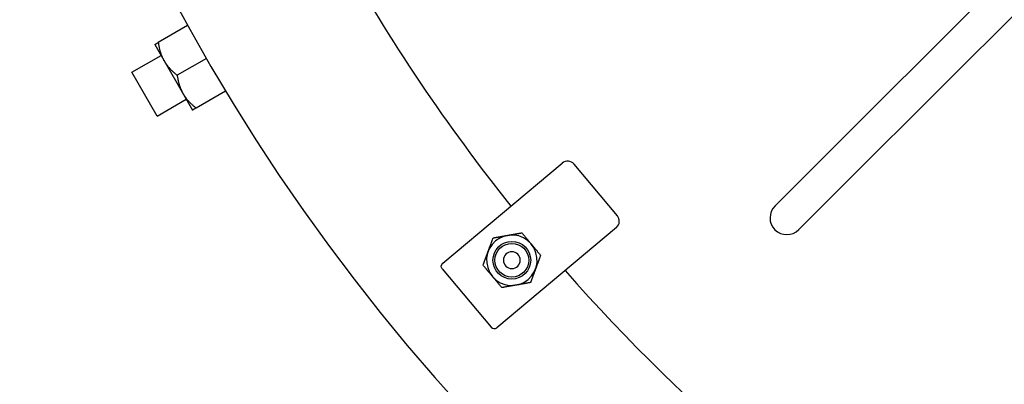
# Model space of a CAD drawing. Header units: inches. Extents: x 1 to 669, y 0 to 417.
# Tile 134 of 256: x 91.4 to 106.01, y 341.44 to 346.85. Entities that reach past the tile are written whole.
import ezdxf

# ---------------------------------------------------------------- set-up
doc = ezdxf.new("R2010")
doc.units = ezdxf.units.IN
doc.header["$LTSCALE"] = 12
doc.header["$MEASUREMENT"] = 0
doc.header["$PDMODE"] = 1
doc.layers.get('0').update_dxf_attribs({"linetype": 'CONTINUOUS'})
doc.layers.get('Defpoints').update_dxf_attribs({"linetype": 'CONTINUOUS'})
doc.layers.add('D', color=2, linetype='CONTINUOUS')
doc.styles.get("Standard").update_dxf_attribs({"font": 'SIMPLEX.SHX', "width": 0.875})
doc.dimstyles.new('STANDARD$0', dxfattribs={"dimscale": 32, "dimtxt": 0.09375, "dimasz": 0.0625, "dimexe": 0.03125, "dimexo": 0.03125, "dimgap": 0.03125, "dimtad": 1, "dimtih": 1, "dimtoh": 1, "dimdec": 4, "dimzin": 12, "dimdsep": 46, "dimlunit": 5, "dimtxsty": 'Standard', "dimcen": -0.03125, "dimclrd": 256, "dimclre": 256, "dimclrt": 256, "dimadec": 0, "dimazin": 0, "dimtfac": 0.875, "dimtdec": 4, "dimtofl": 0, "dimtmove": 0, "dimatfit": 3, "dimfxl": 1, "dimtolj": 1, "dimtzin": 12, "dimlwd": 13, "dimlwe": 13, "dimarcsym": 0})

# ---------------------------------------------------------------- blocks, each defined once
blk = doc.blocks.new('*D22')
at = {"layer": 'D', "lineweight": 13, "transparency": 16777216}
for p, q in [((58.984, 356.095), (58.984, 301.053)), ((158.971, 354.636), (158.971, 301.053)), ((60.984, 302.053), (156.971, 302.053))]:
    blk.add_line(p, q, dxfattribs=at)
at = {"layer": 'D', "transparency": 16777216}
for points in [[(60.984, 302.386), (60.984, 301.72), (58.984, 302.053)], [(156.971, 302.386), (156.971, 301.72), (158.971, 302.053)]]:
    blk.add_solid(points, dxfattribs=at)
at = {"layer": 'Defpoints', "color": 0, "transparency": 16777216}
for p in [(58.984, 357.095), (158.971, 355.636), (158.971, 302.053)]:
    blk.add_point(p, dxfattribs=at)
at = {"layer": 'D', "transparency": 16777216, "insert": (108.978, 304.553), "char_height": 3, "attachment_point": 5}
blk.add_mtext('\\A1;100{}{\\C2;%%p1}', dxfattribs=at)
blk = doc.blocks.new('*D23')
at = {"layer": 'D', "lineweight": 13, "transparency": 16777216}
for p, q in [((90.151, 360.277), (90.151, 307.693)), ((150.151, 360.277), (150.151, 307.693)), ((92.151, 308.693), (148.151, 308.693))]:
    blk.add_line(p, q, dxfattribs=at)
at = {"layer": 'D', "transparency": 16777216}
for points in [[(92.151, 309.026), (92.151, 308.359), (90.151, 308.693)], [(148.151, 309.026), (148.151, 308.359), (150.151, 308.693)]]:
    blk.add_solid(points, dxfattribs=at)
at = {"layer": 'Defpoints', "color": 0, "transparency": 16777216}
for p in [(90.151, 361.277), (150.151, 361.277), (150.151, 308.693)]:
    blk.add_point(p, dxfattribs=at)
at = {"layer": 'D', "transparency": 16777216, "insert": (120.151, 311.193), "char_height": 3, "attachment_point": 5}
blk.add_mtext('\\A1;60', dxfattribs=at)

msp = doc.modelspace()

# ---------------------------------------------------------------- linework, layer by layer
at = {"extrusion": (-2.44929e-16, -1, -2.22045e-16)}
for p, q in [((103.35006, 344.82976), (106.71777, 348.19747)), ((103.70362, 344.47621), (106.54655, 347.31914)), ((93.89045, 346.76517), (93.45472, 346.5136)), ((93.40195, 346.48314), (93.96445, 345.50886)), ((93.06269, 346.07076), (93.4957, 346.32076)), ((94.17034, 346.27725), (93.73597, 346.02646)), ((93.43769, 345.42124), (93.06269, 346.07076)), ((94.45295, 345.79089), (94.01722, 345.53933)), ((93.43769, 345.42124), (93.8707, 345.67124)), ((97.67579, 343.2341), (99.44918, 344.72216)), ((100.26807, 343.9407), (99.62528, 344.70675)), ((102.60788, 344.08759), (103.35006, 344.82976)), ((102.96144, 343.73403), (103.70362, 344.47621)), ((100.25267, 343.7646), (98.47927, 342.27655)), ((97.66839, 343.14957), (98.39474, 342.28394))]:
    msp.add_line(p, q, dxfattribs=at)
for radius in [0.28, 0.25]:
    msp.add_circle((98.70186, 343.2792), radius)
at = {"extrusion": (5.43852e-32, 2.22045e-16, -1)}
msp.add_circle((-98.70186, 343.2792), 0.125, dxfattribs=at)
for centre, radius, start, end in [((120.1511, 361.27725), 30, 192.904892, 67.197332), ((120.1511, 361.27725), 27.5, 209.168338, 218.697711), ((99.52953, 344.6264), 0.125, 40, 130), ((100.17232, 343.86036), 0.125, 310, 40), ((98.70186, 343.2792), 0.375, 40, 39.981837), ((120.1511, 361.27725), 27.5, 221.302289, 238.697711), ((98.4407, 342.32251), 0.06, 220, 310)]:
    msp.add_arc(centre, radius, start, end)
msp.add_arc((-97.71435, 343.18814), 0.06, 320, 50, dxfattribs=at)
msp.add_ellipse((102.78466, 343.91081), major_axis=(0.17865, 0.17865), ratio=0.98953298, start_param=1.57079633, end_param=4.71238898)
for points, weights in [([(93.89045, 346.76517), (93.89208, 346.76611), (93.89366, 346.76703)], [1.05045771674, 1.05086575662, 1.05120181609]), ([(93.89794, 346.75927), (93.89423, 346.76222), (93.89045, 346.76517)], [1.05117125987, 1.05084729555, 1.05045771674]), ([(93.40195, 346.48314), (93.40195, 346.48314), (93.45472, 346.5136)], [1, 1.0638190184, 1.05045771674]), ([(93.45472, 346.5136), (93.47731, 346.35261), (93.54257, 346.23957)], [1.05045771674, 1.0638190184, 1]), ([(93.54257, 346.23957), (93.60784, 346.12653), (93.73597, 346.02646)], [1, 1.0638190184, 1.05045771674]), ([(93.73597, 346.02646), (93.75856, 345.86547), (93.82382, 345.75243)], [1.05045771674, 1.0638190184, 1]), ([(93.82382, 345.75243), (93.88909, 345.63939), (94.01722, 345.53933)], [1, 1.0638190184, 1.05045771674]), ([(94.45295, 345.79089), (94.45228, 345.79565), (94.45158, 345.80034)], [1.05045771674, 1.05084729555, 1.05117125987]), ([(94.45616, 345.79275), (94.45458, 345.79184), (94.45295, 345.79089)], [1.05120181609, 1.05086575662, 1.05045771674]), ([(94.01722, 345.53933), (93.96445, 345.50886), (93.96445, 345.50886)], [1.05045771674, 1.0638190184, 1]), ([(98.63674, 343.6485), (98.73569, 343.66595), (98.84996, 343.68609)], [1, 1.07229945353, 1.06727231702]), ([(98.84996, 343.68609), (98.92453, 343.59721), (98.98912, 343.52024)], [1.06727231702, 1.07229945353, 1]), ([(98.34947, 343.40745), (98.38384, 343.50187), (98.42352, 343.6109)], [1, 1.07229945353, 1.06727231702]), ([(98.42352, 343.6109), (98.53778, 343.63105), (98.63674, 343.6485)], [1.06727231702, 1.07229945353, 1]), ([(98.27542, 343.204), (98.3151, 343.31303), (98.34947, 343.40745)], [1.06727231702, 1.07229945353, 1]), ([(98.98912, 343.52024), (99.05371, 343.44327), (99.12829, 343.35439)], [1, 1.07229945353, 1.06727231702]), ([(99.12829, 343.35439), (99.08861, 343.24536), (99.05424, 343.15094)], [1.06727231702, 1.07229945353, 1]), ([(98.41459, 343.03815), (98.35, 343.11512), (98.27542, 343.204)], [1, 1.07229945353, 1.06727231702]), ([(99.05424, 343.15094), (99.01987, 343.05652), (98.98019, 342.94749)], [1, 1.07229945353, 1.06727231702]), ([(98.55376, 342.8723), (98.47918, 342.96118), (98.41459, 343.03815)], [1.06727231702, 1.07229945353, 1]), ([(98.98019, 342.94749), (98.86593, 342.92734), (98.76697, 342.90989)], [1.06727231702, 1.07229945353, 1]), ([(98.76697, 342.90989), (98.66802, 342.89244), (98.55376, 342.8723)], [1, 1.07229945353, 1.06727231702])]:
    msp.add_rational_spline(points, weights, degree=2)

# ---------------------------------------------------------------- dimensions: what is measured, and where the dimension line sits
at = {"layer": 'D'}
dim = msp.add_linear_dim(base=(150.1511, 308.69279), p1=(90.1511, 361.27725), p2=(150.1511, 361.27725), dimstyle='STANDARD$0', override={"dimarcsym": 1}, dxfattribs=at)
dim.commit()
dim.dimension.update_dxf_attribs({"geometry": '*D23', "text_midpoint": (120.1511, 311.19279)})
dim = msp.add_linear_dim(base=(158.97115, 302.0531), p1=(58.98388, 357.09545), p2=(158.97115, 355.63636), text='<>{}{\\C2;%%p1}', dimstyle='STANDARD$0', override={"dimdec": 0, "dimtp": 1, "dimtm": 1, "dimarcsym": 1}, dxfattribs=at)
dim.commit()
dim.dimension.update_dxf_attribs({"geometry": '*D22', "text_midpoint": (108.97752, 304.5531)})

doc.saveas('drawing.dxf')
